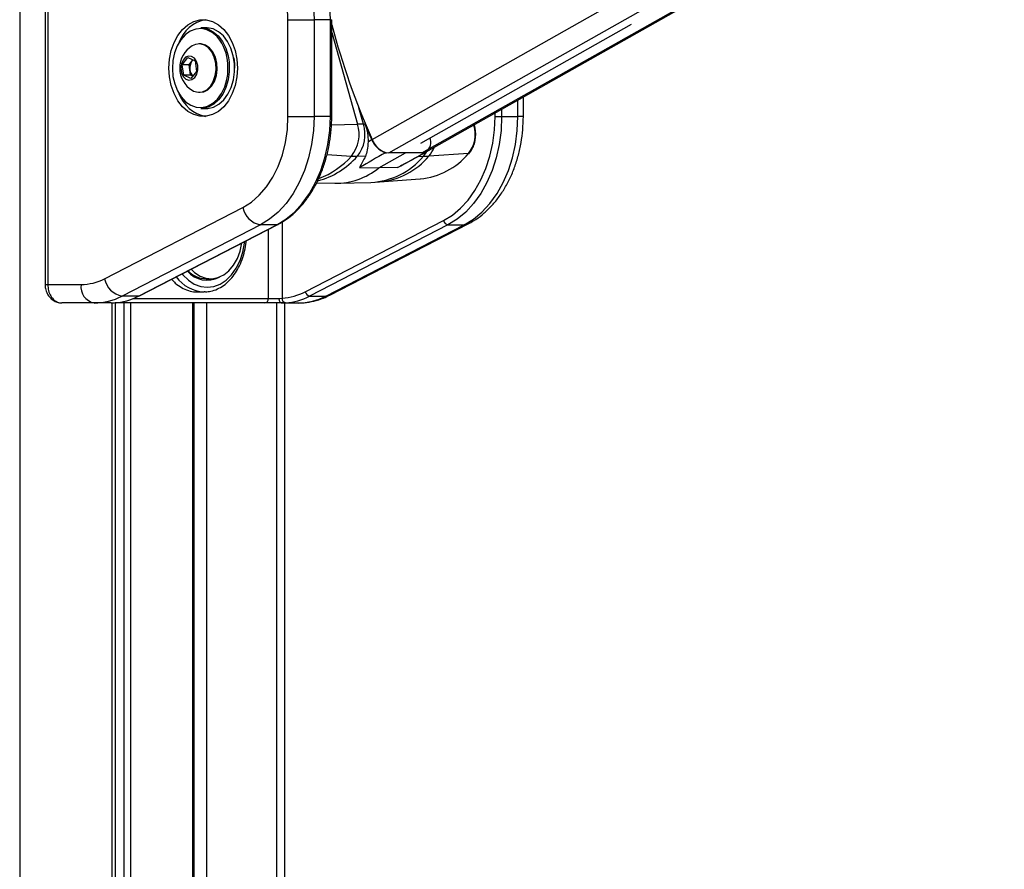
# Paper-space layout '2.5M DUO Surface Plate' of a CAD drawing. Header units: millimetres. Extents: x 20 to 18989, y 40 to 15016.
# Tile 37 of 109: x 6810 to 7237, y 6163 to 6531. Entities that reach past the tile are written whole.
import ezdxf

# ---------------------------------------------------------------- set-up
doc = ezdxf.new("R2010")
doc.units = ezdxf.units.MM
doc.layers.add('COMPONENT_GEOMETRY', color=7, linetype='Continuous')
doc.styles.add('SLDTEXTSTYLE1', font='TXT', dxfattribs={"width": 0.75})
doc.dimstyles.new('SLDDIMSTYLE0', dxfattribs={"dimtxt": 150, "dimasz": 6.604, "dimexe": 0, "dimexo": 0.0625, "dimgap": 37.5, "dimtad": 0, "dimtih": 1, "dimtoh": 1, "dimdec": 0, "dimlfac": 0.5, "dimrnd": 1e-09, "dimzin": 12, "dimdsep": 46, "dimtxsty": 'SLDTEXTSTYLE1', "dimsah": 1, "dimcen": 0.09, "dimadec": 0, "dimazin": 3, "dimtfac": 1, "dimtdec": 0, "dimtofl": 0, "dimtmove": 0, "dimatfit": 3, "dimfxl": 1, "dimfrac": 2, "dimtolj": 1, "dimtzin": 12, "dimarcsym": 0})

# ---------------------------------------------------------------- blocks, each defined once
blk = doc.blocks.new('_D_11')
at = {"layer": 'COMPONENT_GEOMETRY', "color": 7, "ltscale": 2}
for p, q in [((10095.94, 6611), (10095.94, 4483.81)), ((10095.94, 2118.49), (10095.94, 4245.68)), ((7098.83, 2118.49), (10102.29, 2118.49))]:
    blk.add_line(p, q, dxfattribs=at)
for points in [[(10095.94, 6611), (10094.93, 6604.4), (10096.96, 6604.4)], [(10095.94, 2118.49), (10096.96, 2125.1), (10094.93, 2125.1)]]:
    blk.add_solid(points, dxfattribs=at)
at = {"layer": 'COMPONENT_GEOMETRY', "color": 7, "ltscale": 2, "insert": (9874.28, 4439.04), "char_height": 150, "attachment_point": 1, "style": 'SLDTEXTSTYLE1'}
blk.add_mtext('2246', dxfattribs=at)

psp = doc.layouts.new('2.5M DUO Surface Plate')

# ---------------------------------------------------------------- linework, layer by layer
at = {"color": 8, "linetype": 'Continuous', "lineweight": 25, "ltscale": 2}
for p, q in [((6810.34, 7939.49), (6810.34, 2191.49)), ((6963.15, 6479.49), (7196.02, 6611)), ((6970.34, 6473.6), (7213.64, 6611)), ((6984.73, 6473.6), (7228.03, 6611)), ((6945.04, 6531.37), (6945.63, 6531.37)), ((6945.63, 6525.87), (6956.86, 6486.09)), ((6901.13, 6513.04), (6901.19, 6512.31)), ((6959.41, 6486.13), (6957.4, 6493.22)), ((7026.36, 6489.43), (7026.36, 6496.53)), ((6945.04, 6489.43), (6945.63, 6489.43)), ((7016.46, 6489.43), (7016.46, 6490.94)), ((7019.29, 6492.54), (7019.29, 6489.43)), ((7028.7, 6489.43), (7026.36, 6489.43)), ((6945.48, 6485.79), (6956.86, 6486.09)), ((7007.26, 6485.6), (7007.01, 6485.61)), ((7007.26, 6485.6), (7007.23, 6485.73)), ((6943.56, 6472.87), (6954.2, 6472.26)), ((6983.07, 6472.12), (6985.37, 6472.17)), ((6924.13, 6443.63), (6924.13, 6410.61)), ((6918.18, 6410.56), (6918.18, 6440.47)), ((6821.35, 6416.56), (6822.52, 6416.56)), ((6850.44, 5895.21), (6850.44, 6408.56)), ((6855.6, 5902.92), (6855.6, 6408.56)), ((6858.39, 6408.56), (6858.39, 5905.86)), ((6859.61, 6410.56), (6918.18, 6410.56)), ((6885.34, 5910.35), (6885.34, 6408.56)), ((6891.35, 6408.56), (6891.35, 5907.16)), ((6921.84, 5903.69), (6921.84, 6408.56))]:
    psp.add_line(p, q, dxfattribs=at)
at = {"color": 7, "linetype": 'Continuous', "lineweight": 25, "ltscale": 2}
for p, q in [((6986.57, 6474.06), (7229.05, 6611)), ((6821.35, 6580.56), (6821.35, 6416.56)), ((6822.52, 6580.56), (6822.52, 6416.56)), ((6926.65, 6489.43), (6926.65, 6531.37)), ((6926.65, 6531.37), (6937.97, 6531.37)), ((6937.97, 6531.37), (6937.97, 6489.43)), ((6945.04, 6531.37), (6937.97, 6531.37)), ((6945.04, 6489.43), (6945.04, 6531.37)), ((6945.63, 6489.43), (6945.63, 6531.37)), ((6891.16, 6527.9), (6888.89, 6527.9)), ((6984.27, 6477.82), (7075.56, 6529.37)), ((6888.61, 6520.9), (6888.07, 6520.9)), ((6880.84, 6511.84), (6883.28, 6514.92)), ((6883.28, 6514.92), (6886.38, 6513.47)), ((6881.51, 6507.32), (6880.84, 6511.84)), ((6883.78, 6511.84), (6880.84, 6511.84)), ((6883.78, 6511.84), (6885, 6513.38)), ((6884.12, 6509.58), (6883.78, 6511.84)), ((6885, 6513.38), (6885.43, 6513.92)), ((6886.38, 6513.47), (6887.05, 6508.95)), ((6884.61, 6505.87), (6881.51, 6507.32)), ((6884.45, 6507.32), (6881.51, 6507.32)), ((6884.45, 6507.32), (6884.12, 6509.58)), ((6885.4, 6506.88), (6884.45, 6507.32)), ((6887.05, 6508.95), (6884.61, 6505.87)), ((6888.07, 6499.9), (6888.61, 6499.9)), ((7028.7, 6489.43), (7028.7, 6497.86)), ((6888.89, 6492.9), (6891.16, 6492.9)), ((6926.65, 6489.43), (6937.97, 6489.43)), ((6945.04, 6489.43), (6937.97, 6489.43)), ((7016.46, 6489.43), (7019.29, 6489.43)), ((7019.29, 6489.43), (7026.36, 6489.43)), ((6960, 6486.14), (6959.41, 6486.13)), ((7007.53, 6485.5), (7007.43, 6485.85)), ((6988.39, 6479.37), (6988.3, 6480.1)), ((6961.36, 6478.46), (6962.94, 6479.37)), ((6960.26, 6472.1), (6956.72, 6472.17)), ((6966.01, 6467.09), (6977.54, 6473.6)), ((6968.87, 6473.71), (6969.34, 6473.71)), ((6984.73, 6473.6), (6970.34, 6473.6)), ((6976.14, 6468.28), (6986.39, 6473.96)), ((6985.82, 6473.71), (6985.69, 6473.71)), ((7004.9, 6473.3), (6987.78, 6472.26)), ((6957.71, 6467.27), (6966.01, 6467.09)), ((6974.2, 6467.27), (6966.01, 6467.09)), ((6939.06, 6460.67), (6946.94, 6460.47)), ((6948.29, 6460.47), (6962.61, 6460.82)), ((6962.62, 6460.86), (6966.4, 6461.08)), ((6966.4, 6461.01), (6984.04, 6462.32)), ((6847.14, 6419.09), (6907.11, 6449.96)), ((6914.71, 6442.44), (6854.73, 6411.57)), ((6861.8, 6411.57), (6921.78, 6442.44)), ((6862.23, 6411.67), (6922.21, 6442.54)), ((6921.78, 6442.44), (6914.71, 6442.44)), ((6934.15, 6413.45), (6994.12, 6444.32)), ((6996.02, 6442.44), (6936.05, 6411.57)), ((6943.12, 6411.57), (7003.09, 6442.44)), ((6944.85, 6411.98), (7004.82, 6442.85)), ((6996.02, 6442.44), (7003.09, 6442.44)), ((6822.52, 6416.56), (6836.98, 6416.56)), ((6891.17, 6419.06), (6893.22, 6419.06)), ((6887.42, 6413.36), (6890.25, 6413.36)), ((6890.78, 6413.37), (6890.25, 6413.36)), ((6842.64, 6408.56), (6828.63, 6408.56)), ((6850.02, 6408.56), (6842.64, 6408.56)), ((6850.02, 6408.56), (6851.37, 6408.61)), ((6916.62, 6408.56), (6851.8, 6408.56)), ((6851.82, 5897.63), (6851.82, 6408.56)), ((6861.8, 6411.57), (6854.73, 6411.57)), ((6885.92, 5910.11), (6885.92, 6408.56)), ((6923.65, 6408.56), (6916.62, 6408.56)), ((6918.18, 6410.56), (6922.87, 6410.56)), ((6922.87, 6410.56), (6924.13, 6410.61)), ((6925.61, 6408.61), (6923.65, 6408.56)), ((6923.65, 6408.56), (6931.03, 6408.56)), ((6925.18, 6408.56), (6925.18, 5903.89)), ((6936.05, 6411.57), (6943.12, 6411.57))]:
    psp.add_line(p, q, dxfattribs=at)
at = {"color": 7, "linetype": 'Continuous', "lineweight": 25, "ltscale": 2, "flags": 128}
for points in [[(6905.69, 6581.18), (6910.01, 6580.26), (6914.22, 6578.59), (6918.25, 6576.21), (6922.04, 6573.14), (6925.54, 6569.43), (6928.68, 6565.15), (6931.43, 6560.34), (6933.73, 6555.1), (6935.56, 6549.49), (6936.89, 6543.6), (6937.7, 6537.53), (6937.97, 6531.37)], [(6945.04, 6531.37), (6944.77, 6537.53), (6943.96, 6543.6), (6942.64, 6549.49), (6940.8, 6555.1), (6938.5, 6560.34), (6935.75, 6565.15), (6932.61, 6569.43), (6929.11, 6573.14), (6925.32, 6576.21), (6921.29, 6578.59), (6917.08, 6580.26), (6912.77, 6581.18)], [(6926.65, 6531.37), (6926.38, 6537.01), (6925.58, 6542.56), (6924.26, 6547.9), (6922.44, 6552.94), (6920.15, 6557.59), (6917.45, 6561.76), (6914.37, 6565.38), (6910.98, 6568.39), (6907.33, 6570.72), (6903.5, 6572.33), (6899.54, 6573.21)], [(6875.04, 6510.4), (6875.29, 6514.25), (6876.04, 6517.98), (6877.26, 6521.45), (6878.91, 6524.54), (6880.94, 6527.15), (6883.27, 6529.19), (6885.82, 6530.59), (6888.51, 6531.31), (6891.26, 6531.31), (6893.95, 6530.59), (6896.5, 6529.19), (6898.83, 6527.15), (6900.86, 6524.54), (6902.51, 6521.45), (6903.73, 6517.98), (6904.48, 6514.25), (6904.73, 6510.4), (6904.48, 6506.54), (6903.73, 6502.81), (6902.51, 6499.34), (6900.86, 6496.25), (6898.83, 6493.64), (6896.5, 6491.6), (6893.95, 6490.2), (6891.26, 6489.49), (6888.51, 6489.49), (6885.82, 6490.2), (6883.27, 6491.6), (6880.94, 6493.64), (6878.91, 6496.25), (6877.26, 6499.34), (6876.04, 6502.81), (6875.29, 6506.54), (6875.04, 6510.4)], [(6896.2, 6523.71), (6895.93, 6524.01), (6893.85, 6525.81), (6891.54, 6526.99), (6889.12, 6527.48), (6886.68, 6527.28), (6884.32, 6526.38), (6882.13, 6524.83), (6880.21, 6522.69), (6878.63, 6520.05), (6877.46, 6517.01), (6876.75, 6513.7), (6876.52, 6510.25), (6876.79, 6506.81), (6877.54, 6503.52), (6878.75, 6500.51), (6880.36, 6497.9), (6882.3, 6495.81), (6884.51, 6494.31), (6886.88, 6493.47), (6889.33, 6493.33), (6891.74, 6493.88), (6894.03, 6495.11), (6896.09, 6496.96), (6897.85, 6499.37), (6899.23, 6502.22), (6900.18, 6505.41), (6900.54, 6507.61)], [(6888.89, 6527.9), (6889.42, 6527.88), (6891.9, 6527.37), (6894.25, 6526.17), (6896.39, 6524.32), (6898.22, 6521.91), (6899.66, 6519.02), (6900.67, 6515.77), (6901.13, 6513.04)], [(6903.46, 6512.31), (6902.93, 6515.77), (6901.93, 6519.02), (6900.48, 6521.91), (6898.65, 6524.32), (6896.51, 6526.17), (6894.16, 6527.37), (6891.68, 6527.88), (6891.16, 6527.9)], [(6895.34, 6512.54), (6894.7, 6515.13), (6893.61, 6517.39), (6892.14, 6519.18), (6890.4, 6520.37), (6888.49, 6520.88), (6886.56, 6520.68), (6885.13, 6520.04)], [(6895.88, 6512.54), (6895.24, 6515.13), (6894.15, 6517.39), (6892.68, 6519.18), (6890.94, 6520.37), (6889.03, 6520.88), (6888.61, 6520.9)], [(6887.58, 6511.47), (6887.06, 6513.25), (6886.12, 6514.65), (6884.89, 6515.47), (6883.53, 6515.61), (6882.22, 6515.05), (6881.15, 6513.85), (6880.46, 6512.19), (6880.23, 6510.29), (6880.51, 6508.4), (6881.25, 6506.78), (6882.36, 6505.65), (6883.68, 6505.16), (6885.03, 6505.38), (6886.24, 6506.27), (6887.14, 6507.72), (6887.61, 6509.54), (6887.58, 6511.47)], [(6903.13, 6514.77), (6903.46, 6512.27), (6903.53, 6510.4)], [(6885.5, 6513.88), (6885.29, 6513.7), (6885, 6513.38)], [(6885.13, 6500.76), (6885.75, 6500.42), (6887.66, 6499.91), (6889.59, 6500.12), (6891.42, 6501.02), (6893.02, 6502.56), (6894.29, 6504.64), (6895.13, 6507.11), (6895.49, 6509.8), (6895.34, 6512.54)], [(6888.61, 6499.9), (6890.13, 6500.12), (6891.96, 6501.02), (6893.56, 6502.56), (6894.82, 6504.64), (6895.66, 6507.11), (6896.02, 6509.8), (6895.88, 6512.54)], [(6901.19, 6512.31), (6901.22, 6508.77), (6900.73, 6505.3), (6899.76, 6502.03), (6898.35, 6499.11), (6896.55, 6496.65), (6894.44, 6494.75), (6892.1, 6493.49), (6889.63, 6492.93), (6888.89, 6492.9)], [(6891.16, 6492.9), (6891.89, 6492.93), (6894.36, 6493.49), (6896.7, 6494.75), (6898.81, 6496.65), (6900.61, 6499.11), (6902.03, 6502.03), (6903, 6505.3), (6903.48, 6508.77), (6903.46, 6512.31)], [(6907.11, 6449.96), (6910.8, 6452.27), (6914.23, 6455.26), (6917.34, 6458.88), (6920.07, 6463.06), (6922.38, 6467.73), (6924.23, 6472.79), (6925.57, 6478.16), (6926.38, 6483.74), (6926.65, 6489.43)], [(6937.97, 6489.43), (6937.7, 6483.33), (6936.92, 6477.33), (6935.62, 6471.51), (6933.83, 6465.95), (6931.57, 6460.75), (6928.89, 6455.97), (6925.81, 6451.69), (6922.38, 6447.97), (6918.66, 6444.88), (6914.71, 6442.44)], [(6921.78, 6442.44), (6925.73, 6444.88), (6929.45, 6447.97), (6932.88, 6451.69), (6935.96, 6455.97), (6938.65, 6460.75), (6940.9, 6465.95), (6942.69, 6471.51), (6943.99, 6477.33), (6944.78, 6483.33), (6945.04, 6489.43)], [(6994.12, 6444.32), (6997.92, 6446.66), (7001.5, 6449.63), (7004.78, 6453.2), (7007.74, 6457.31), (7010.32, 6461.89), (7012.48, 6466.89), (7014.2, 6472.22), (7015.45, 6477.81), (7016.2, 6483.58), (7016.46, 6489.43)], [(7019.29, 6489.43), (7019.02, 6483.33), (7018.24, 6477.33), (7016.94, 6471.51), (7015.15, 6465.95), (7012.89, 6460.75), (7010.2, 6455.97), (7007.13, 6451.69), (7003.7, 6447.97), (6999.98, 6444.88), (6996.02, 6442.44)], [(7003.09, 6442.44), (7007.05, 6444.88), (7010.77, 6447.97), (7014.2, 6451.69), (7017.28, 6455.97), (7019.96, 6460.75), (7022.22, 6465.95), (7024.01, 6471.51), (7025.31, 6477.33), (7026.09, 6483.33), (7026.36, 6489.43)], [(6884.69, 6423.23), (6886.18, 6421.79), (6888.55, 6420.21), (6891.09, 6419.29), (6893.71, 6419.07), (6896.31, 6419.55), (6898.79, 6420.72), (6901.08, 6422.53), (6903.08, 6424.93), (6904.73, 6427.81), (6905.96, 6431.09), (6906.72, 6434.57)], [(6861.8, 6411.57), (6862.07, 6411.61), (6862.23, 6411.67)], [(6923.65, 6408.56), (6923.49, 6408.59), (6923.35, 6408.71), (6923.21, 6408.89), (6923.09, 6409.14), (6923, 6409.44), (6922.93, 6409.79), (6922.88, 6410.17), (6922.87, 6410.56)]]:
    psp.add_lwpolyline(points, dxfattribs=at)
at = {"color": 8, "linetype": 'Continuous', "lineweight": 25, "ltscale": 2, "flags": 128}
for points in [[(6900.54, 6507.61), (6900.65, 6508.81), (6900.63, 6512.27)], [(7007.53, 6485.5), (7007.51, 6485.53), (7007.46, 6485.57), (7007.38, 6485.59), (7007.26, 6485.6)], [(6985.37, 6472.17), (6986.38, 6473.48), (6986.86, 6474.28)], [(6921.78, 6442.44), (6922.04, 6442.48), (6922.21, 6442.54)], [(7004.82, 6442.85), (7004.16, 6442.59), (7003.09, 6442.44)], [(6880.77, 6421.21), (6881.12, 6420.78), (6883.46, 6418.46), (6886.05, 6416.76), (6888.82, 6415.71), (6891.66, 6415.36), (6894.51, 6415.71), (6897.28, 6416.76), (6899.87, 6418.46), (6902.21, 6420.78), (6904.23, 6423.64), (6905.87, 6426.96), (6907.08, 6430.62), (6907.82, 6434.53), (6907.89, 6435.18)], [(6944.85, 6411.98), (6944.19, 6411.72), (6943.12, 6411.57)], [(6851.8, 6408.56), (6852.04, 6408.59), (6852.24, 6408.68)]]:
    psp.add_lwpolyline(points, dxfattribs=at)
at = {"color": 7, "linetype": 'Continuous', "lineweight": 25, "ltscale": 4}
for centre, radius, start, end in [((6893.47, 6516.68), 14.87, 99.7579, 161.4605), ((7262.53, 6612.94), 327.79, 194.8008, 204.0255), ((6891.02, 6510.4), 11.29, 121.3887, 238.6113), ((6889.11, 6510.42), 5.06, 144.2082, 189.5685), ((6888.18, 6509.99), 4.08, 185.7126, 228.1825), ((6894.07, 6504.82), 15.68, 200.2856, 258.496), ((6942.41, 6481.7), 15.1, 321.3458, 16.8992), ((6944.81, 6481.7), 15.26, 321.3456, 16.8993), ((6960.76, 6338.09), 148.05, 90.5235, 91.5092), ((7269.48, 6616.44), 335.79, 202.8336, 204.0927), ((6994.4, 6481.69), 13.44, 321.3457, 16.8994), ((6972.15, 6483.08), 9.93, 201.9686, 250.7005), ((6971.64, 6482.53), 9.02, 199.6946, 261.7284), ((6983.69, 6478.1), 4.87, 295.9707, 15.1258), ((6958.04, 6539.8), 67.64, 266.7454, 268.8811), ((6980.9, 6493.6), 31.43, 275.7375, 319.7818), ((6984.79, 6477.25), 3.65, 269.1466, 299.1951), ((6984.21, 6531.65), 59.5, 271.119, 273.4456), ((7004.89, 6473.68), 0.38, 270.5326, 315.8459), ((6947.31, 6490.2), 29.73, 269.2962, 308.9896), ((6916.29, 6451.63), 9.32, 190.32, 260.2423), ((6996.42, 6444.74), 2.33, 190.3198, 260.2437), ((6891.62, 6429.6), 11.17, 220.1367, 298.2452), ((6891.51, 6430.45), 11.4, 224.0415, 268.2738), ((6844.05, 6415.56), 7.14, 171.9514, 258.5773), ((6836.86, 6438.68), 22.12, 270.3175, 297.6869), ((6856.31, 6420.76), 9.32, 190.3192, 260.2424), ((6922.32, 6436.09), 25.55, 274.0815, 297.5978), ((6936.44, 6413.87), 2.33, 190.3218, 260.2414), ((6842.49, 6434.89), 26.34, 270.3171, 297.687), ((6849.47, 6435.15), 26.61, 274.081, 297.5991), ((6916.37, 6410.36), 1.82, 277.8743, 6.1419), ((6925.98, 6410.43), 1.85, 174.414, 258.6688), ((6923.72, 6435.15), 26.61, 274.081, 297.5991), ((6930.88, 6434.89), 26.34, 270.3171, 297.687)]:
    psp.add_arc(centre, radius, start, end, dxfattribs=at)
at = {"color": 8, "linetype": 'Continuous', "lineweight": 25, "ltscale": 4}
for centre, radius, start, end in [((6880.96, 6511.23), 19.7, 3.0268, 39.3329), ((6978.84, 6480.17), 11.94, 318.5275, 339.6391), ((6931.13, 6494.35), 33.87, 284.503, 319.0857), ((6927.94, 6495.32), 34.94, 290.3552, 318.7198), ((6960.87, 6492.81), 32.03, 273.1019, 319.878), ((6963.18, 6493.07), 32.22, 275.7396, 319.7814), ((6891.01, 6428.99), 15.66, 215.4181, 267.2031)]:
    psp.add_arc(centre, radius, start, end, dxfattribs=at)
at = {"color": 7, "linetype": 'Continuous', "lineweight": 25, "ltscale": 4}
for centre, major_axis, ratio, start_param, end_param in [((23511.12, 16002.53), (16919.08, 9746.62), 0.000151, 2.930055, 2.933221), ((24159.28, 16002.53), (17567.14, 9746.62), 0.00013, 3.350461, 3.353628)]:
    psp.add_ellipse(centre, major_axis=major_axis, ratio=ratio, start_param=start_param, end_param=end_param, dxfattribs=at)
at = {"color": 7, "linetype": 'Continuous', "lineweight": 25, "ltscale": 2}
for points, knots in [([(6922.21, 6442.54), (6922.89, 6442.91), (6924.83, 6443.97), (6927.88, 6446.16), (6931.26, 6449.26), (6934.36, 6452.89), (6937.16, 6456.97), (6939.6, 6461.47), (6941.66, 6466.33), (6943.32, 6471.47), (6944.55, 6476.84), (6945.34, 6482.37), (6945.61, 6486.6), (6945.62, 6488.95), (6945.63, 6489.43)], [0, 0, 0, 0, 0.049656, 0.14155, 0.23371, 0.326192, 0.4189, 0.511747, 0.604661, 0.697594, 0.790524, 0.883445, 0.97636, 1, 1, 1, 1]), ([(7004.82, 6442.85), (7005.6, 6443.27), (7007.71, 6444.42), (7010.94, 6446.76), (7014.41, 6449.96), (7017.59, 6453.68), (7020.44, 6457.86), (7022.92, 6462.45), (7024.99, 6467.4), (7026.63, 6472.62), (7027.8, 6478.06), (7028.56, 6483.68), (7028.65, 6487.5), (7028.7, 6489.43)], [0, 0, 0, 0, 0.054322, 0.145826, 0.238109, 0.331511, 0.425806, 0.520714, 0.615974, 0.711386, 0.806823, 0.902255, 1, 1, 1, 1]), ([(6960, 6486.14), (6960.47, 6484.8), (6961.36, 6482.27), (6961.36, 6479.68), (6961.36, 6478.46)], [0, 0, 0, 0, 0.528117, 1, 1, 1, 1]), ([(7005.17, 6473.42), (7005.43, 6473.72), (7006.17, 6474.61), (7007.12, 6476.41), (7007.85, 6478.81), (7008.12, 6481.4), (7007.98, 6483.68), (7007.65, 6485), (7007.53, 6485.5)], [0, 0, 0, 0, 0.104795, 0.297907, 0.492046, 0.686588, 0.881373, 1, 1, 1, 1]), ([(6961.36, 6478.46), (6961.29, 6477.21), (6961.16, 6474.71), (6960.56, 6472.97), (6960.26, 6472.1)], [0, 0, 0, 0, 0.498712, 1, 1, 1, 1]), ([(6960.26, 6472.1), (6959.36, 6470.49), (6958.38, 6468.74), (6957.76, 6467.39), (6957.71, 6467.27)], [0, 0, 0, 0, 0.915114, 1, 1, 1, 1]), ([(6976.08, 6468.37), (6975.7, 6468.11), (6975.11, 6467.7), (6974.44, 6467.39), (6974.2, 6467.27)], [0, 0, 0, 0, 0.644449, 1, 1, 1, 1]), ([(6890.83, 6413.41), (6891.63, 6413.47), (6893.41, 6413.6), (6896.08, 6414.54), (6898.77, 6416.07), (6901.24, 6418.17), (6903.44, 6420.79), (6905.32, 6423.85), (6906.82, 6427.29), (6907.88, 6431.03), (6908.42, 6433.8), (6908.49, 6435.31), (6908.5, 6435.49)], [0, 0, 0, 0, 0.089963, 0.199169, 0.30892, 0.419774, 0.531781, 0.644629, 0.757935, 0.871414, 0.984911, 1, 1, 1, 1]), ([(6821.36, 6416.56), (6821.36, 6416.53), (6821.29, 6415.74), (6821.6, 6414.17), (6822.48, 6412.04), (6823.91, 6410.31), (6825.65, 6409.17), (6827.26, 6408.58), (6828.27, 6408.62), (6828.62, 6408.64)], [0, 0, 0, 0, 0.007616, 0.19352, 0.38335, 0.575165, 0.744161, 0.910323, 1, 1, 1, 1]), ([(6822.52, 6416.56), (6822.59, 6415.67), (6822.72, 6413.89), (6823.75, 6411.51), (6825.28, 6409.7), (6827, 6408.7), (6828.15, 6408.6), (6828.63, 6408.56)], [0, 0, 0, 0, 0.21224, 0.424024, 0.636452, 0.850952, 1, 1, 1, 1]), ([(6876.19, 6418.86), (6876.72, 6418.28), (6878.06, 6416.83), (6880.54, 6415.16), (6883.45, 6413.88), (6885.79, 6413.32), (6887.1, 6413.41), (6887.42, 6413.44)], [0, 0, 0, 0, 0.163855, 0.416074, 0.66829, 0.920193, 1, 1, 1, 1]), ([(6931.03, 6408.56), (6931.91, 6408.58), (6934.21, 6408.64), (6937.91, 6409.29), (6941.65, 6410.44), (6943.91, 6411.53), (6944.85, 6411.98)], [0, 0, 0, 0, 0.185339, 0.485252, 0.785405, 1, 1, 1, 1])]:
    psp.add_open_spline(points, degree=3, knots=knots, dxfattribs=at)

# ---------------------------------------------------------------- dimensions: what is measured, and where the dimension line sits
at = {"layer": 'COMPONENT_GEOMETRY', "color": 7, "ltscale": 2}
dim = psp.add_linear_dim(base=(10095.94, 6611), p1=(7096.29, 2118.49), p2=(12075.31, 6611), angle=90, dimstyle='SLDDIMSTYLE0', dxfattribs=at)
dim.commit()
dim.dimension.update_dxf_attribs({"geometry": '_D_11', "text_midpoint": (10095.94, 4364.75), "dimtype": 160})

doc.saveas('drawing.dxf')
